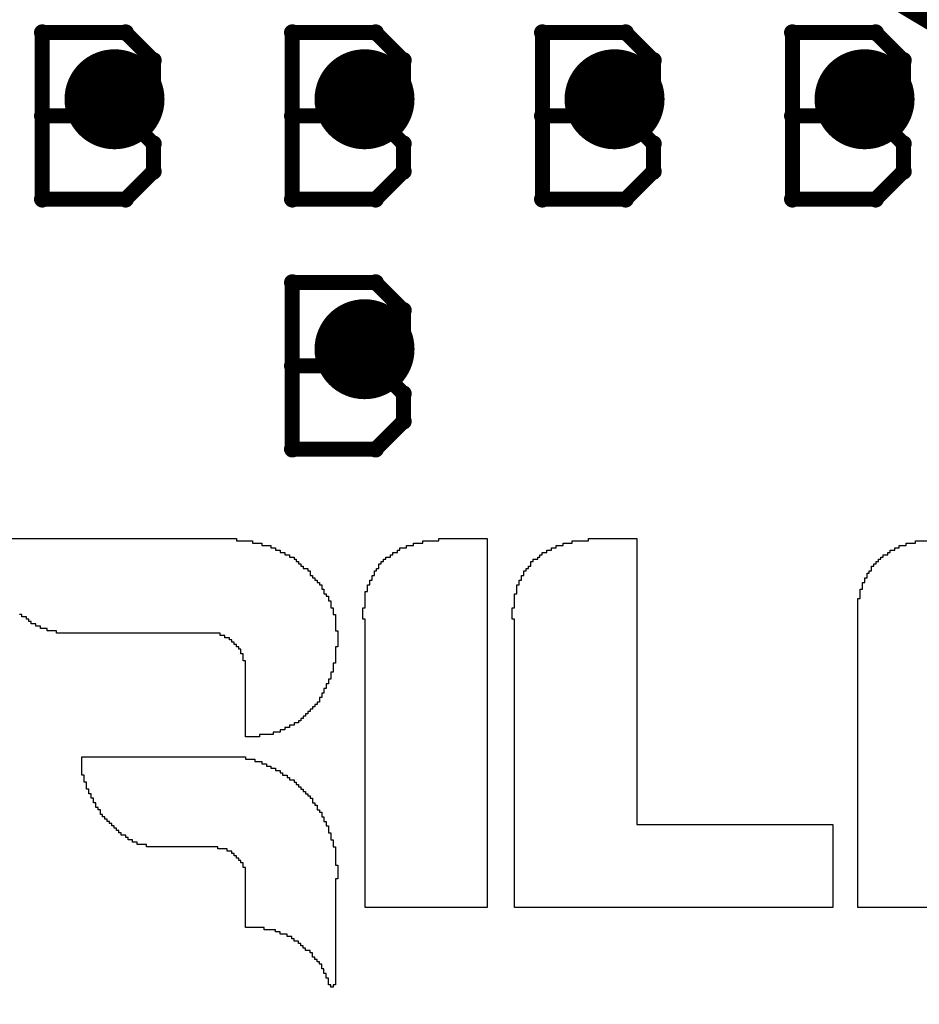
# Model space of a CAD drawing. Extents: x -1.5 to 9, y -3 to 5.
# Tile 42 of 256: x 0.531 to 0.711, y 0.769 to 0.966. Entities that reach past the tile are written whole.
import ezdxf

# ---------------------------------------------------------------- set-up
doc = ezdxf.new("R2010")
doc.units = 0
doc.layers.get('0').update_dxf_attribs({"linetype": 'CONTINUOUS'})
for name, color, linetype in [('qfn16-30-34-a_copper_signal_1', 1, 'CONTINUOUS'), ('qfn16-30-34-a_copper_signal_2', 1, 'CONTINUOUS'), ('qfn16-30-34-a_copper_signal_bot', 5, 'CONTINUOUS'), ('qfn16-30-34-a_copper_signal_top', 1, 'CONTINUOUS'), ('qfn16-30-34-a_drawing_1', 1, 'CONTINUOUS'), ('qfn16-30-34-a_drillmap_1', 1, 'CONTINUOUS'), ('qfn16-30-34-a_legend_top', 2, 'CONTINUOUS'), ('qfn16-30-34-a_mechanical_19', 1, 'CONTINUOUS'), ('qfn16-30-34-a_pth_drill', 1, 'CONTINUOUS')]:
    doc.layers.add(name, color=color, linetype=linetype)

# ---------------------------------------------------------------- blocks, each defined once
blk = doc.blocks.new('D29')
at = {"const_width": 0.01}
blk.add_lwpolyline([(-0.005, 0, 1), (0.005, 0, 1)], format="xyb", close=True, dxfattribs=at)
blk = doc.blocks.new('D64')
at = {"const_width": 0.005}
blk.add_lwpolyline([(-0.0025, 0, 1), (0.0025, 0, 1)], format="xyb", close=True, dxfattribs=at)
blk = doc.blocks.new('D69')
at = {"const_width": 0.001667}
blk.add_lwpolyline([(-0.000833, 0, 1), (0.000833, 0, 1)], format="xyb", close=True, dxfattribs=at)
blk = doc.blocks.new('D44')
at = {"const_width": 0.0025}
blk.add_lwpolyline([(-0.00125, 0, 1), (0.00125, 0, 1)], format="xyb", close=True, dxfattribs=at)

msp = doc.modelspace()

# ---------------------------------------------------------------- linework, layer by layer
at = {"layer": 'qfn16-30-34-a_drawing_1', "color": 1, "const_width": 0.003}
for points in [[(0.535559, 0.963328), (0.535559, 0.930006)], [(0.552221, 0.963328), (0.535559, 0.963328)], [(0.557774, 0.957774), (0.552221, 0.963328)], [(0.585559, 0.963328), (0.585559, 0.930006)], [(0.602221, 0.963328), (0.585559, 0.963328)], [(0.607774, 0.957774), (0.602221, 0.963328)], [(0.635559, 0.963328), (0.635559, 0.930006)], [(0.652221, 0.963328), (0.635559, 0.963328)], [(0.657774, 0.957774), (0.652221, 0.963328)], [(0.685559, 0.963328), (0.685559, 0.930006)], [(0.702221, 0.963328), (0.685559, 0.963328)], [(0.707774, 0.957774), (0.702221, 0.963328)], [(0.557774, 0.952221), (0.557774, 0.957774)], [(0.607774, 0.952221), (0.607774, 0.957774)], [(0.657774, 0.952221), (0.657774, 0.957774)], [(0.707774, 0.952221), (0.707774, 0.957774)], [(0.552221, 0.946667), (0.557774, 0.952221)], [(0.602221, 0.946667), (0.607774, 0.952221)], [(0.652221, 0.946667), (0.657774, 0.952221)], [(0.702221, 0.946667), (0.707774, 0.952221)], [(0.552221, 0.946667), (0.535559, 0.946667)], [(0.535559, 0.946667), (0.552221, 0.946667)], [(0.557774, 0.941113), (0.552221, 0.946667)], [(0.602221, 0.946667), (0.585559, 0.946667)], [(0.585559, 0.946667), (0.602221, 0.946667)], [(0.607774, 0.941113), (0.602221, 0.946667)], [(0.652221, 0.946667), (0.635559, 0.946667)], [(0.635559, 0.946667), (0.652221, 0.946667)], [(0.657774, 0.941113), (0.652221, 0.946667)], [(0.702221, 0.946667), (0.685559, 0.946667)], [(0.685559, 0.946667), (0.702221, 0.946667)], [(0.707774, 0.941113), (0.702221, 0.946667)], [(0.557774, 0.935559), (0.557774, 0.941113)], [(0.607774, 0.935559), (0.607774, 0.941113)], [(0.657774, 0.935559), (0.657774, 0.941113)], [(0.707774, 0.935559), (0.707774, 0.941113)], [(0.552221, 0.930006), (0.557774, 0.935559)], [(0.602221, 0.930006), (0.607774, 0.935559)], [(0.652221, 0.930006), (0.657774, 0.935559)], [(0.702221, 0.930006), (0.707774, 0.935559)], [(0.535559, 0.930006), (0.552221, 0.930006)], [(0.585559, 0.930006), (0.602221, 0.930006)], [(0.635559, 0.930006), (0.652221, 0.930006)], [(0.685559, 0.930006), (0.702221, 0.930006)], [(0.585559, 0.913328), (0.585559, 0.880006)], [(0.602221, 0.913328), (0.585559, 0.913328)], [(0.607774, 0.907774), (0.602221, 0.913328)], [(0.607774, 0.902221), (0.607774, 0.907774)], [(0.602221, 0.896667), (0.607774, 0.902221)], [(0.602221, 0.896667), (0.585559, 0.896667)], [(0.585559, 0.896667), (0.602221, 0.896667)], [(0.607774, 0.891113), (0.602221, 0.896667)], [(0.607774, 0.885559), (0.607774, 0.891113)], [(0.602221, 0.880006), (0.607774, 0.885559)], [(0.585559, 0.880006), (0.602221, 0.880006)]]:
    msp.add_lwpolyline(points, dxfattribs=at)
at = {"layer": 'qfn16-30-34-a_drillmap_1', "color": 1, "const_width": 0.005}
for points in [[(0.55, 0.945), (0.55, 0.955)], [(0.6, 0.945), (0.6, 0.955)], [(0.65, 0.945), (0.65, 0.955)], [(0.7, 0.945), (0.7, 0.955)], [(0.545, 0.95), (0.555, 0.95)], [(0.595, 0.95), (0.605, 0.95)], [(0.645, 0.95), (0.655, 0.95)], [(0.695, 0.95), (0.705, 0.95)], [(0.6, 0.895), (0.6, 0.905)], [(0.595, 0.9), (0.605, 0.9)]]:
    msp.add_lwpolyline(points, dxfattribs=at)
at = {"layer": 'qfn16-30-34-a_legend_top', "color": 2}
for points in [[(0.52457, 0.862118), (0.574368, 0.862118)], [(0.574368, 0.862118), (0.574368, 0.861657), (0.577596, 0.861657), (0.577596, 0.861196), (0.57944, 0.861196), (0.57944, 0.860735), (0.581285, 0.860735), (0.581285, 0.860274), (0.582207, 0.860274), (0.582207, 0.859813), (0.583129, 0.859813), (0.583129, 0.859352), (0.584051, 0.859352), (0.584051, 0.85889), (0.584974, 0.85889), (0.584973, 0.858429), (0.585896, 0.858429), (0.585896, 0.857968), (0.586357, 0.857968), (0.586357, 0.857507), (0.586818, 0.857507), (0.586818, 0.857046), (0.587279, 0.857046), (0.587279, 0.856585), (0.58774, 0.856585), (0.58774, 0.856124), (0.588662, 0.856124), (0.588662, 0.855663), (0.589123, 0.855663), (0.589123, 0.855202), (0.589123, 0.854741), (0.589585, 0.854741), (0.589585, 0.854279), (0.590046, 0.854279), (0.590046, 0.853818), (0.590507, 0.853818), (0.590507, 0.853357), (0.590968, 0.853357), (0.590968, 0.852896), (0.591429, 0.852896), (0.591429, 0.852435), (0.591429, 0.851974), (0.59189, 0.851974), (0.59189, 0.851513), (0.59189, 0.851052), (0.592351, 0.851052), (0.592351, 0.850591), (0.592812, 0.850591), (0.592812, 0.85013), (0.592812, 0.849669), (0.593273, 0.849669), (0.593273, 0.849207), (0.593273, 0.848746), (0.593273, 0.848285), (0.593734, 0.848285), (0.593734, 0.847824), (0.593734, 0.847363), (0.593734, 0.846902), (0.594195, 0.846902), (0.594195, 0.846441), (0.594195, 0.84598), (0.594195, 0.845519), (0.594195, 0.845058), (0.594195, 0.844596), (0.594195, 0.844135), (0.594195, 0.843674), (0.594657, 0.843674), (0.594657, 0.843213), (0.594657, 0.842752), (0.594657, 0.842291), (0.594657, 0.84183), (0.594657, 0.841369), (0.594657, 0.840908), (0.594657, 0.840447), (0.594195, 0.840447), (0.594195, 0.839986), (0.594195, 0.839524), (0.594195, 0.839063), (0.594195, 0.838602), (0.594195, 0.838141), (0.594195, 0.83768), (0.594195, 0.837219), (0.593734, 0.837219), (0.593734, 0.836758), (0.593734, 0.836297), (0.593734, 0.835836), (0.593734, 0.835375), (0.593273, 0.835375), (0.593273, 0.834913), (0.593273, 0.834452), (0.593273, 0.833991), (0.592812, 0.833991), (0.592812, 0.83353), (0.592812, 0.833069), (0.592351, 0.833069), (0.592351, 0.832608), (0.592351, 0.832147), (0.59189, 0.832147), (0.59189, 0.831686), (0.59189, 0.831225), (0.591429, 0.831225), (0.591429, 0.830764), (0.591429, 0.830303), (0.590968, 0.830303), (0.590968, 0.829841), (0.590968, 0.82938), (0.590507, 0.82938), (0.590507, 0.828919), (0.590046, 0.828919), (0.590046, 0.828458), (0.589585, 0.828458), (0.589585, 0.827997), (0.589123, 0.827997), (0.589123, 0.827536), (0.588662, 0.827536), (0.588662, 0.827075), (0.588201, 0.827075), (0.588201, 0.826614), (0.58774, 0.826614), (0.58774, 0.826153), (0.587279, 0.826153), (0.587279, 0.825692), (0.586818, 0.825692), (0.586818, 0.82523), (0.585896, 0.82523), (0.585896, 0.824769), (0.584973, 0.824769), (0.584974, 0.824308), (0.584051, 0.824308), (0.584051, 0.823847), (0.583129, 0.823847), (0.583129, 0.823386), (0.581746, 0.823386), (0.581746, 0.822925), (0.578979, 0.822925), (0.578979, 0.822464), (0.576213, 0.822464), (0.576213, 0.822925), (0.576213, 0.823386), (0.576213, 0.823847), (0.576213, 0.824308), (0.576213, 0.824769), (0.576213, 0.82523), (0.576213, 0.825692), (0.576213, 0.826153), (0.576213, 0.826614), (0.576213, 0.827075), (0.576213, 0.827536), (0.576213, 0.827997), (0.576213, 0.828458), (0.576213, 0.828919), (0.576213, 0.82938), (0.576213, 0.829841), (0.576213, 0.830303), (0.576213, 0.830764), (0.576213, 0.831225), (0.576213, 0.831686), (0.576213, 0.832147), (0.576213, 0.832608), (0.576213, 0.833069), (0.576213, 0.83353), (0.576213, 0.833991), (0.576213, 0.834452), (0.576213, 0.834913), (0.576213, 0.835375), (0.576213, 0.835836), (0.576213, 0.836297), (0.576213, 0.836758), (0.576213, 0.837219), (0.576213, 0.83768), (0.575752, 0.83768), (0.575752, 0.838141), (0.575752, 0.838602), (0.575752, 0.839063), (0.57529, 0.839063), (0.57529, 0.839524), (0.57529, 0.839986), (0.574829, 0.839986), (0.574829, 0.840447), (0.574368, 0.840447), (0.574368, 0.840908), (0.573907, 0.840908), (0.573907, 0.841369), (0.573446, 0.841369), (0.573446, 0.84183), (0.572985, 0.84183), (0.572985, 0.842291), (0.572063, 0.842291), (0.572063, 0.842752), (0.571141, 0.842752), (0.571141, 0.843213), (0.538403, 0.843213), (0.538403, 0.843674), (0.536558, 0.843674), (0.536558, 0.844135), (0.535175, 0.844135), (0.535175, 0.844596), (0.534253, 0.844596), (0.534253, 0.845058), (0.533331, 0.845058), (0.533331, 0.845519), (0.53287, 0.845519), (0.53287, 0.84598), (0.532409, 0.84598), (0.532409, 0.846441), (0.531486, 0.846441), (0.531486, 0.846902), (0.531025, 0.846902)], [(0.624555, 0.862118), (0.624555, 0.861657), (0.624555, 0.861196), (0.624555, 0.860735), (0.624555, 0.860274), (0.624555, 0.859813), (0.624555, 0.859352), (0.624555, 0.85889), (0.624555, 0.858429), (0.624555, 0.857968), (0.624555, 0.857507), (0.624555, 0.857046), (0.624555, 0.856585), (0.624555, 0.856124), (0.624555, 0.855663), (0.624555, 0.855202), (0.624555, 0.854741), (0.624555, 0.854279), (0.624555, 0.853818), (0.624555, 0.853357), (0.624555, 0.852896), (0.624555, 0.852435), (0.624555, 0.851974), (0.624555, 0.851513), (0.624555, 0.851052), (0.624555, 0.850591), (0.624555, 0.85013), (0.624555, 0.849669), (0.624555, 0.849207), (0.624555, 0.848746), (0.624555, 0.848285), (0.624555, 0.847824), (0.624555, 0.847363), (0.624555, 0.846902), (0.624555, 0.846441), (0.624555, 0.84598), (0.624555, 0.845519), (0.624555, 0.845058), (0.624555, 0.844596), (0.624555, 0.844135), (0.624555, 0.843674), (0.624555, 0.843213), (0.624555, 0.842752), (0.624555, 0.842291), (0.624555, 0.84183), (0.624555, 0.841369), (0.624555, 0.840908), (0.624555, 0.840447), (0.624555, 0.839986), (0.624555, 0.839524), (0.624555, 0.839063), (0.624555, 0.838602), (0.624555, 0.838141), (0.624555, 0.83768), (0.624555, 0.837219), (0.624555, 0.836758), (0.624555, 0.836297), (0.624555, 0.835836), (0.624555, 0.835375), (0.624555, 0.834913), (0.624555, 0.834452), (0.624555, 0.833991), (0.624555, 0.83353), (0.624555, 0.833069), (0.624555, 0.832608), (0.624555, 0.832147), (0.624555, 0.831686), (0.624555, 0.831225), (0.624555, 0.830764), (0.624555, 0.830303), (0.624555, 0.829841), (0.624555, 0.82938), (0.624555, 0.828919), (0.624555, 0.828458), (0.624555, 0.827997), (0.624555, 0.827536), (0.624555, 0.827075), (0.624555, 0.826614), (0.624555, 0.826153), (0.624555, 0.825692), (0.624555, 0.825231), (0.624555, 0.824769), (0.624555, 0.824308), (0.624555, 0.823847), (0.624555, 0.823386), (0.624555, 0.822925), (0.624555, 0.822464), (0.624555, 0.822003), (0.624555, 0.821542), (0.624555, 0.821081), (0.624555, 0.82062), (0.624555, 0.820159), (0.624555, 0.819697), (0.624555, 0.819236), (0.624555, 0.818775), (0.624555, 0.818314), (0.624555, 0.817853), (0.624555, 0.817392), (0.624555, 0.816931), (0.624555, 0.81647), (0.624555, 0.816009), (0.624555, 0.815548), (0.624555, 0.815086), (0.624555, 0.814625), (0.624555, 0.814164), (0.624555, 0.813703), (0.624555, 0.813242), (0.624555, 0.812781), (0.624555, 0.81232), (0.624555, 0.811859), (0.624555, 0.811398), (0.624555, 0.810937), (0.624555, 0.810476), (0.624555, 0.810014), (0.624555, 0.809553), (0.624555, 0.809092), (0.624555, 0.808631), (0.624555, 0.80817), (0.624555, 0.807709), (0.624555, 0.807248), (0.624555, 0.806787), (0.624555, 0.806326), (0.624555, 0.805865), (0.624555, 0.805403), (0.624555, 0.804942), (0.624555, 0.804481), (0.624555, 0.80402), (0.624555, 0.803559), (0.624555, 0.803098), (0.624555, 0.802637), (0.624555, 0.802176), (0.624555, 0.801715), (0.624555, 0.801254), (0.624555, 0.800793), (0.624555, 0.800331), (0.624555, 0.79987), (0.624555, 0.799409), (0.624555, 0.798948), (0.624555, 0.798487), (0.624555, 0.798026), (0.624555, 0.797565), (0.624555, 0.797104), (0.624555, 0.796643), (0.624555, 0.796182), (0.624555, 0.795721), (0.624555, 0.795259), (0.624555, 0.794798), (0.624555, 0.794337), (0.624555, 0.793876), (0.624555, 0.793415), (0.624555, 0.792954), (0.624555, 0.792493), (0.624555, 0.792032), (0.624555, 0.791571), (0.624555, 0.79111), (0.624555, 0.790648), (0.624555, 0.790187), (0.624555, 0.789726), (0.624555, 0.789265), (0.624555, 0.788804), (0.624555, 0.788343), (0.600117, 0.788343), (0.600117, 0.788804), (0.600117, 0.789265), (0.600117, 0.789726), (0.600117, 0.790187), (0.600117, 0.790648), (0.600117, 0.79111), (0.600117, 0.791571), (0.600117, 0.792032), (0.600117, 0.792493), (0.600117, 0.792954), (0.600117, 0.793415), (0.600117, 0.793876), (0.600117, 0.794337), (0.600117, 0.794798), (0.600117, 0.795259), (0.600117, 0.795721), (0.600117, 0.796182), (0.600117, 0.796643), (0.600117, 0.797104), (0.600117, 0.797565), (0.600117, 0.798026), (0.600117, 0.798487), (0.600117, 0.798948), (0.600117, 0.799409), (0.600117, 0.79987), (0.600117, 0.800331), (0.600117, 0.800793), (0.600117, 0.801254), (0.600117, 0.801715), (0.600117, 0.802176), (0.600117, 0.802637), (0.600117, 0.803098), (0.600117, 0.803559), (0.600117, 0.80402), (0.600117, 0.804481), (0.600117, 0.804942), (0.600117, 0.805404), (0.600117, 0.805865), (0.600117, 0.806326), (0.600117, 0.806787), (0.600117, 0.807248), (0.600117, 0.807709), (0.600117, 0.80817), (0.600117, 0.808631), (0.600117, 0.809092), (0.600117, 0.809553), (0.600117, 0.810014), (0.600117, 0.810476), (0.600117, 0.810937), (0.600117, 0.811398), (0.600117, 0.811859), (0.600117, 0.81232), (0.600117, 0.812781), (0.600117, 0.813242), (0.600117, 0.813703), (0.600117, 0.814164), (0.600117, 0.814625), (0.600117, 0.815086), (0.600117, 0.815548), (0.600117, 0.816009), (0.600117, 0.81647), (0.600117, 0.816931), (0.600117, 0.817392), (0.600117, 0.817853), (0.600117, 0.818314), (0.600117, 0.818775), (0.600117, 0.819236), (0.600117, 0.819697), (0.600117, 0.820159), (0.600117, 0.82062), (0.600117, 0.821081), (0.600117, 0.821542), (0.600117, 0.822003), (0.600117, 0.822464), (0.600117, 0.822925), (0.600117, 0.823386), (0.600117, 0.823847), (0.600117, 0.824308), (0.600117, 0.824769), (0.600117, 0.82523), (0.600117, 0.825692), (0.600117, 0.826153), (0.600117, 0.826614), (0.600117, 0.827075), (0.600117, 0.827536), (0.600117, 0.827997), (0.600117, 0.828458), (0.600117, 0.828919), (0.600117, 0.82938), (0.600117, 0.829841), (0.600117, 0.830303), (0.600117, 0.830764), (0.600117, 0.831225), (0.600117, 0.831686), (0.600117, 0.832147), (0.600117, 0.832608), (0.600117, 0.833069), (0.600117, 0.83353), (0.600117, 0.833991), (0.600117, 0.834452), (0.600117, 0.834913), (0.600117, 0.835375), (0.600117, 0.835836), (0.600117, 0.836297), (0.600117, 0.836758), (0.600117, 0.837219), (0.600117, 0.83768), (0.600117, 0.838141), (0.600117, 0.838602), (0.600117, 0.839063), (0.600117, 0.839524), (0.600117, 0.839986), (0.600117, 0.840447), (0.600117, 0.840908), (0.600117, 0.841369), (0.600117, 0.84183), (0.600117, 0.842291), (0.600117, 0.842752), (0.600117, 0.843213), (0.600117, 0.843674), (0.600117, 0.844135), (0.600117, 0.844596), (0.600117, 0.845058), (0.600117, 0.845519), (0.600117, 0.84598), (0.599656, 0.84598), (0.599656, 0.846441), (0.599656, 0.846902), (0.599656, 0.847363), (0.599656, 0.847824), (0.599656, 0.848285), (0.600117, 0.848285), (0.600117, 0.848746), (0.600117, 0.849207), (0.600117, 0.849669), (0.600117, 0.85013), (0.600117, 0.850591), (0.600117, 0.851052), (0.600117, 0.851513), (0.600578, 0.851513), (0.600578, 0.851974), (0.600578, 0.852435), (0.600578, 0.852896), (0.601039, 0.852896), (0.601039, 0.853357), (0.601039, 0.853818), (0.601501, 0.853818), (0.601501, 0.854279), (0.601501, 0.854741), (0.601962, 0.854741), (0.601962, 0.855202), (0.601962, 0.855663), (0.602423, 0.855663), (0.602423, 0.856124), (0.602884, 0.856124), (0.602884, 0.856585), (0.602884, 0.857046), (0.603345, 0.857046), (0.603345, 0.857507), (0.603806, 0.857507), (0.603806, 0.857968), (0.604267, 0.857968), (0.604267, 0.858429), (0.605189, 0.858429), (0.605189, 0.85889), (0.60565, 0.85889), (0.60565, 0.859352), (0.606573, 0.859352), (0.606573, 0.859813), (0.607034, 0.859813), (0.607034, 0.860274), (0.608417, 0.860274), (0.608417, 0.860735), (0.6098, 0.860735), (0.6098, 0.861196), (0.611645, 0.861196), (0.611645, 0.861657), (0.614872, 0.861657), (0.614872, 0.862118), (0.624555, 0.862118)], [(0.654455, 0.861657), (0.654455, 0.861196), (0.654455, 0.860735), (0.654455, 0.860274), (0.654455, 0.859813), (0.654455, 0.859352), (0.654455, 0.85889), (0.654455, 0.858429), (0.654455, 0.857968), (0.654455, 0.857507), (0.654455, 0.857046), (0.654455, 0.856585), (0.654455, 0.856124), (0.654455, 0.855663), (0.654455, 0.855202), (0.654455, 0.854741), (0.654455, 0.854279), (0.654455, 0.853818), (0.654455, 0.853357), (0.654455, 0.852896), (0.654455, 0.852435), (0.654455, 0.851974), (0.654455, 0.851513), (0.654455, 0.851052), (0.654455, 0.850591), (0.654455, 0.85013), (0.654455, 0.849669), (0.654455, 0.849207), (0.654455, 0.848746), (0.654455, 0.848285), (0.654455, 0.847824), (0.654455, 0.847363), (0.654455, 0.846902), (0.654455, 0.846441), (0.654455, 0.84598), (0.654455, 0.845519), (0.654455, 0.845058), (0.654455, 0.844596), (0.654455, 0.844135), (0.654455, 0.843674), (0.654455, 0.843213), (0.654455, 0.842752), (0.654455, 0.842291), (0.654455, 0.84183), (0.654455, 0.841369), (0.654455, 0.840908), (0.654455, 0.840447), (0.654455, 0.839986), (0.654455, 0.839524), (0.654455, 0.839063), (0.654455, 0.838602), (0.654455, 0.838141), (0.654455, 0.83768), (0.654455, 0.837219), (0.654455, 0.836758), (0.654455, 0.836297), (0.654455, 0.835836), (0.654455, 0.835375), (0.654455, 0.834913), (0.654455, 0.834452), (0.654455, 0.833991), (0.654455, 0.83353), (0.654455, 0.833069), (0.654455, 0.832608), (0.654455, 0.832147), (0.654455, 0.831686), (0.654455, 0.831225), (0.654455, 0.830764), (0.654455, 0.830303), (0.654455, 0.829841), (0.654455, 0.82938), (0.654455, 0.828919), (0.654455, 0.828458), (0.654455, 0.827997), (0.654455, 0.827536), (0.654455, 0.827075), (0.654455, 0.826614), (0.654455, 0.826153), (0.654455, 0.825692), (0.654455, 0.825231), (0.654455, 0.824769), (0.654455, 0.824308), (0.654455, 0.823847), (0.654455, 0.823386), (0.654455, 0.822925), (0.654455, 0.822464), (0.654455, 0.822003), (0.654455, 0.821542), (0.654455, 0.821081), (0.654455, 0.82062), (0.654455, 0.820159), (0.654455, 0.819697), (0.654455, 0.819236), (0.654455, 0.818775), (0.654455, 0.818314), (0.654455, 0.817853), (0.654455, 0.817392), (0.654455, 0.816931), (0.654455, 0.81647), (0.654455, 0.816009), (0.654455, 0.815548), (0.654455, 0.815086), (0.654455, 0.814625), (0.654455, 0.814164), (0.654455, 0.813703), (0.654455, 0.813242), (0.654455, 0.812781), (0.654455, 0.81232), (0.654455, 0.811859), (0.654455, 0.811398), (0.654455, 0.810937), (0.654455, 0.810476), (0.654455, 0.810014), (0.654455, 0.809553), (0.654455, 0.809092), (0.654455, 0.808631), (0.654455, 0.80817), (0.654455, 0.807709), (0.654455, 0.807248), (0.654455, 0.806787), (0.654455, 0.806326), (0.654455, 0.805865), (0.654455, 0.805403), (0.654455, 0.804942), (0.693648, 0.804942), (0.693648, 0.804481), (0.693648, 0.80402), (0.693648, 0.803559), (0.693648, 0.803098), (0.693648, 0.802637), (0.693648, 0.802176), (0.693648, 0.801715), (0.693648, 0.801254), (0.693648, 0.800793), (0.693648, 0.800331), (0.693648, 0.79987), (0.693648, 0.799409), (0.693648, 0.798948), (0.693648, 0.798487), (0.693648, 0.798026), (0.693648, 0.797565), (0.693648, 0.797104), (0.693648, 0.796643), (0.693648, 0.796181), (0.693648, 0.795721), (0.693648, 0.795259), (0.693648, 0.794798), (0.693648, 0.794337), (0.693648, 0.793876), (0.693648, 0.793415), (0.693648, 0.792954), (0.693648, 0.792493), (0.693648, 0.792032), (0.693648, 0.791571), (0.693648, 0.79111), (0.693648, 0.790648), (0.693648, 0.790187), (0.693648, 0.789726), (0.693648, 0.789265), (0.693648, 0.788804), (0.693648, 0.788343), (0.630017, 0.788343), (0.630017, 0.788804), (0.630017, 0.789265), (0.630017, 0.789726), (0.630016, 0.790187), (0.630017, 0.790648), (0.630016, 0.79111), (0.630017, 0.791571), (0.630016, 0.792032), (0.630017, 0.792493), (0.630017, 0.792954), (0.630017, 0.793415), (0.630017, 0.793876), (0.630017, 0.794337), (0.630017, 0.794798), (0.630017, 0.795259), (0.630017, 0.795721), (0.630017, 0.796182), (0.630017, 0.796643), (0.630017, 0.797104), (0.630017, 0.797565), (0.630017, 0.798026), (0.630017, 0.798487), (0.630017, 0.798948), (0.630017, 0.799409), (0.630017, 0.79987), (0.630017, 0.800331), (0.630017, 0.800793), (0.630017, 0.801254), (0.630016, 0.801715), (0.630017, 0.802176), (0.630016, 0.802637), (0.630017, 0.803098), (0.630016, 0.803559), (0.630017, 0.80402), (0.630017, 0.804481), (0.630017, 0.804942), (0.630017, 0.805404), (0.630017, 0.805865), (0.630016, 0.806326), (0.630017, 0.806787), (0.630016, 0.807248), (0.630017, 0.807709), (0.630016, 0.80817), (0.630017, 0.808631), (0.630017, 0.809092), (0.630017, 0.809553), (0.630017, 0.810014), (0.630017, 0.810476), (0.630017, 0.810937), (0.630017, 0.811398), (0.630017, 0.811859), (0.630017, 0.81232), (0.630017, 0.812781), (0.630017, 0.813242), (0.630017, 0.813703), (0.630016, 0.814164), (0.630017, 0.814625), (0.630017, 0.815086), (0.630017, 0.815548), (0.630017, 0.816009), (0.630017, 0.81647), (0.630017, 0.816931), (0.630017, 0.817392), (0.630016, 0.817853), (0.630017, 0.818314), (0.630016, 0.818775), (0.630017, 0.819236), (0.630016, 0.819697), (0.630017, 0.820159), (0.630017, 0.82062), (0.630017, 0.821081), (0.630017, 0.821542), (0.630017, 0.822003), (0.630017, 0.822464), (0.630017, 0.822925), (0.630017, 0.823386), (0.630017, 0.823847), (0.630016, 0.824308), (0.630017, 0.824769), (0.630017, 0.82523), (0.630017, 0.825692), (0.630017, 0.826153), (0.630017, 0.826614), (0.630017, 0.827075), (0.630017, 0.827536), (0.630017, 0.827997), (0.630017, 0.828458), (0.630017, 0.828919), (0.630017, 0.82938), (0.630017, 0.829841), (0.630016, 0.830303), (0.630017, 0.830764), (0.630016, 0.831225), (0.630017, 0.831686), (0.630016, 0.832147), (0.630017, 0.832608), (0.630017, 0.833069), (0.630017, 0.83353), (0.630017, 0.833991), (0.630017, 0.834452), (0.630016, 0.834913), (0.630017, 0.835375), (0.630016, 0.835836), (0.630017, 0.836297), (0.630017, 0.836758), (0.630017, 0.837219), (0.630017, 0.83768), (0.630017, 0.838141), (0.630017, 0.838602), (0.630017, 0.839063), (0.630017, 0.839524), (0.630017, 0.839986), (0.630017, 0.840447), (0.630017, 0.840908), (0.630017, 0.841369), (0.630016, 0.84183), (0.630017, 0.842291), (0.630016, 0.842752), (0.630017, 0.843213), (0.630017, 0.843674), (0.630017, 0.844135), (0.630017, 0.844596), (0.630017, 0.845058), (0.630017, 0.845519), (0.630017, 0.84598), (0.629556, 0.84598), (0.629556, 0.846441), (0.629555, 0.846902), (0.629556, 0.847363), (0.629555, 0.847824), (0.629556, 0.848285), (0.630016, 0.848285), (0.630017, 0.848746), (0.630017, 0.849207), (0.630017, 0.849669), (0.630017, 0.85013), (0.630017, 0.850591), (0.630017, 0.851052), (0.630478, 0.851052), (0.630478, 0.851513), (0.630478, 0.851974), (0.630478, 0.852435), (0.630478, 0.852896), (0.630939, 0.852896), (0.630939, 0.853357), (0.630939, 0.853818), (0.6314, 0.853818), (0.6314, 0.854279), (0.6314, 0.854741), (0.631861, 0.854741), (0.631861, 0.855202), (0.631861, 0.855663), (0.632322, 0.855663), (0.632322, 0.856124), (0.632783, 0.856124), (0.632783, 0.856585), (0.633244, 0.856585), (0.633244, 0.857046), (0.633244, 0.857507), (0.633705, 0.857507), (0.633705, 0.857968), (0.634628, 0.857968), (0.634628, 0.858429), (0.635089, 0.858429), (0.635089, 0.85889), (0.63555, 0.85889), (0.63555, 0.859352), (0.636472, 0.859352), (0.636472, 0.859813), (0.637394, 0.859813), (0.637394, 0.860274), (0.638316, 0.860274), (0.638316, 0.860735), (0.6397, 0.860735), (0.6397, 0.861196), (0.641544, 0.861196), (0.641544, 0.861657), (0.644772, 0.861657), (0.644772, 0.862118), (0.654455, 0.862118), (0.654455, 0.861657)], [(0.762279, 0.788343), (0.698647, 0.788343), (0.698647, 0.788804), (0.698647, 0.789265), (0.698647, 0.789726), (0.698647, 0.790187), (0.698647, 0.790648), (0.698647, 0.79111), (0.698647, 0.791571), (0.698647, 0.792032), (0.698647, 0.792493), (0.698647, 0.792954), (0.698647, 0.793415), (0.698647, 0.793876), (0.698647, 0.794337), (0.698647, 0.794798), (0.698647, 0.795259), (0.698647, 0.795721), (0.698647, 0.796182), (0.698647, 0.796643), (0.698647, 0.797104), (0.698647, 0.797565), (0.698647, 0.798026), (0.698647, 0.798487), (0.698647, 0.798948), (0.698647, 0.799409), (0.698647, 0.79987), (0.698647, 0.800331), (0.698647, 0.800793), (0.698647, 0.801254), (0.698647, 0.801715), (0.698647, 0.802176), (0.698647, 0.802637), (0.698647, 0.803098), (0.698647, 0.803559), (0.698647, 0.80402), (0.698647, 0.804481), (0.698647, 0.804942), (0.698647, 0.805403), (0.698647, 0.805865), (0.698647, 0.806326), (0.698647, 0.806787), (0.698647, 0.807248), (0.698647, 0.807709), (0.698647, 0.80817), (0.698647, 0.808631), (0.698647, 0.809092), (0.698647, 0.809553), (0.698647, 0.810014), (0.698647, 0.810476), (0.698647, 0.810937), (0.698647, 0.811398), (0.698647, 0.811859), (0.698647, 0.81232), (0.698647, 0.812781), (0.698647, 0.813242), (0.698647, 0.813703), (0.698647, 0.814164), (0.698647, 0.814625), (0.698647, 0.815086), (0.698647, 0.815548), (0.698647, 0.816009), (0.698647, 0.81647), (0.698647, 0.816931), (0.698647, 0.817392), (0.698647, 0.817853), (0.698647, 0.818314), (0.698647, 0.818775), (0.698647, 0.819236), (0.698647, 0.819697), (0.698647, 0.820159), (0.698647, 0.82062), (0.698647, 0.821081), (0.698647, 0.821542), (0.698647, 0.822003), (0.698647, 0.822464), (0.698647, 0.822925), (0.698647, 0.823386), (0.698647, 0.823847), (0.698647, 0.824308), (0.698647, 0.824769), (0.698647, 0.825231), (0.698647, 0.825692), (0.698647, 0.826153), (0.698647, 0.826614), (0.698647, 0.827075), (0.698647, 0.827536), (0.698647, 0.827997), (0.698647, 0.828458), (0.698647, 0.828919), (0.698647, 0.82938), (0.698647, 0.829841), (0.698647, 0.830303), (0.698647, 0.830764), (0.698647, 0.831225), (0.698647, 0.831686), (0.698647, 0.832147), (0.698647, 0.832608), (0.698647, 0.833069), (0.698647, 0.83353), (0.698647, 0.833991), (0.698647, 0.834452), (0.698647, 0.834913), (0.698647, 0.835375), (0.698647, 0.835836), (0.698647, 0.836297), (0.698647, 0.836758), (0.698647, 0.837219), (0.698647, 0.83768), (0.698647, 0.838141), (0.698647, 0.838602), (0.698647, 0.839063), (0.698647, 0.839524), (0.698647, 0.839986), (0.698647, 0.840447), (0.698647, 0.840908), (0.698647, 0.841369), (0.698647, 0.84183), (0.698647, 0.842291), (0.698647, 0.842752), (0.698647, 0.843213), (0.698647, 0.843674), (0.698647, 0.844135), (0.698647, 0.844596), (0.698647, 0.845058), (0.698647, 0.845519), (0.698647, 0.84598), (0.698647, 0.846441), (0.698647, 0.846902), (0.698647, 0.847363), (0.698647, 0.847824), (0.698647, 0.848285), (0.698647, 0.848746), (0.698647, 0.849207), (0.698647, 0.849669), (0.698647, 0.85013), (0.699108, 0.85013), (0.699108, 0.850591), (0.699108, 0.851052), (0.699108, 0.851513), (0.699108, 0.851974), (0.699569, 0.851974), (0.699569, 0.852435), (0.699569, 0.852896), (0.699569, 0.853357), (0.700031, 0.853357), (0.700031, 0.853818), (0.700031, 0.854279), (0.700492, 0.854279), (0.700492, 0.854741), (0.700492, 0.855202), (0.700953, 0.855202), (0.700953, 0.855663), (0.701414, 0.855663), (0.701414, 0.856124), (0.701414, 0.856585), (0.701875, 0.856585), (0.701875, 0.857046), (0.702336, 0.857046), (0.702336, 0.857507), (0.702797, 0.857507), (0.702797, 0.857968), (0.703258, 0.857968), (0.703258, 0.858429), (0.703719, 0.858429), (0.703719, 0.85889), (0.704642, 0.85889), (0.704642, 0.859352), (0.705103, 0.859352), (0.705103, 0.859813), (0.706025, 0.859813), (0.706025, 0.860274), (0.706947, 0.860274), (0.706947, 0.860735), (0.70833, 0.860735), (0.70833, 0.861196), (0.710175, 0.861196), (0.710175, 0.861657), (0.713864, 0.861657)], [(0.576213, 0.818003), (0.578057, 0.818003), (0.578057, 0.817542), (0.57944, 0.817542), (0.57944, 0.817081), (0.580363, 0.817081), (0.580363, 0.81662), (0.581285, 0.81662), (0.581285, 0.816159), (0.582207, 0.816159), (0.582207, 0.815697), (0.583129, 0.815697), (0.583129, 0.815236), (0.58359, 0.815236), (0.58359, 0.814775), (0.584512, 0.814775), (0.584512, 0.814314), (0.584973, 0.814314), (0.584973, 0.813853), (0.585896, 0.813853), (0.585896, 0.813392), (0.586357, 0.813392), (0.586357, 0.812931), (0.586818, 0.812931), (0.586818, 0.81247), (0.587279, 0.81247), (0.587279, 0.812009), (0.58774, 0.812009), (0.58774, 0.811548), (0.588201, 0.811548), (0.588201, 0.811086), (0.588662, 0.811086), (0.588662, 0.810625), (0.589123, 0.810625), (0.589123, 0.810164), (0.589585, 0.810164), (0.589585, 0.809703), (0.589585, 0.809242), (0.590046, 0.809242), (0.590046, 0.808781), (0.590507, 0.808781), (0.590507, 0.80832), (0.590507, 0.807859), (0.590968, 0.807859), (0.590968, 0.807398), (0.591429, 0.807398), (0.591429, 0.806937), (0.591429, 0.806476), (0.59189, 0.806476), (0.59189, 0.806014), (0.59189, 0.805553), (0.592351, 0.805553), (0.592351, 0.805092), (0.592351, 0.804631), (0.592812, 0.804631), (0.592812, 0.80417), (0.592812, 0.803709), (0.592812, 0.803248), (0.593273, 0.803248), (0.593273, 0.802787), (0.593273, 0.802326), (0.593273, 0.801865), (0.593734, 0.801865), (0.593734, 0.801403), (0.593734, 0.800942), (0.593734, 0.800481), (0.594195, 0.800481), (0.594195, 0.80002), (0.594195, 0.799559), (0.594195, 0.799098), (0.594195, 0.798637), (0.594195, 0.798176), (0.594195, 0.797715), (0.594195, 0.797254), (0.594195, 0.796793), (0.594657, 0.796793), (0.594657, 0.796331), (0.594657, 0.79587), (0.594657, 0.795409), (0.594657, 0.794948), (0.594657, 0.794487), (0.594657, 0.794026), (0.594195, 0.794026), (0.594195, 0.793565), (0.594195, 0.793104), (0.594195, 0.792643), (0.594195, 0.792182), (0.594195, 0.791721), (0.594195, 0.791259), (0.594195, 0.790798), (0.594195, 0.790337), (0.594195, 0.789876), (0.594195, 0.789415), (0.594195, 0.788954), (0.594195, 0.788493), (0.594195, 0.788032), (0.594195, 0.787571), (0.594195, 0.78711), (0.594195, 0.786648), (0.594195, 0.786187), (0.594195, 0.785726), (0.594195, 0.785265), (0.594195, 0.784804), (0.594195, 0.784343), (0.594195, 0.783882), (0.594195, 0.783421), (0.594195, 0.78296), (0.594195, 0.782499), (0.594195, 0.782038), (0.594195, 0.781576), (0.594195, 0.781115), (0.594195, 0.780654), (0.594195, 0.780193), (0.594195, 0.779732), (0.594195, 0.779271), (0.594195, 0.77881), (0.594195, 0.778349), (0.594195, 0.777888), (0.594195, 0.777427), (0.594195, 0.776965), (0.594195, 0.776504), (0.594195, 0.776043), (0.594195, 0.775582), (0.594195, 0.775121), (0.594195, 0.77466), (0.594195, 0.774199), (0.594195, 0.773738), (0.594195, 0.773277), (0.594195, 0.772816), (0.593734, 0.772816), (0.593734, 0.772355), (0.593273, 0.772355), (0.593273, 0.772816), (0.592812, 0.772816), (0.592812, 0.773277), (0.592812, 0.773738), (0.592812, 0.774199), (0.592351, 0.774199), (0.592351, 0.77466), (0.592351, 0.775121), (0.59189, 0.775121), (0.59189, 0.775582), (0.59189, 0.776043), (0.591429, 0.776043), (0.591429, 0.776504), (0.591429, 0.776966), (0.590968, 0.776965), (0.590968, 0.777427), (0.590507, 0.777427), (0.590507, 0.777888), (0.590046, 0.777888), (0.590046, 0.778349), (0.589585, 0.778349), (0.589585, 0.77881), (0.589585, 0.779271), (0.589123, 0.779271), (0.589123, 0.779732), (0.588201, 0.779732), (0.588201, 0.780193), (0.58774, 0.780193), (0.58774, 0.780654), (0.587279, 0.780654), (0.587279, 0.781115), (0.586818, 0.781115), (0.586818, 0.781576), (0.585896, 0.781576), (0.585896, 0.782038), (0.585435, 0.782038), (0.585435, 0.782499), (0.584512, 0.782499), (0.584513, 0.78296), (0.583129, 0.78296), (0.583129, 0.783421), (0.582207, 0.783421), (0.582207, 0.783882), (0.579902, 0.783882), (0.579902, 0.784343), (0.576213, 0.784343), (0.576213, 0.784804), (0.576213, 0.785265), (0.576213, 0.785726), (0.576213, 0.786187), (0.576213, 0.786648), (0.576213, 0.78711), (0.576213, 0.787571), (0.576213, 0.788032), (0.576213, 0.788493), (0.576213, 0.788954), (0.576213, 0.789415), (0.576213, 0.789876), (0.576213, 0.790337), (0.576213, 0.790798), (0.576213, 0.791259), (0.576213, 0.791721), (0.576213, 0.792182), (0.576213, 0.792643), (0.576213, 0.793104), (0.576213, 0.793565), (0.576213, 0.794026), (0.576213, 0.794487), (0.576213, 0.794948), (0.576213, 0.795409), (0.576213, 0.79587), (0.576213, 0.796331), (0.575752, 0.796331), (0.575752, 0.796793), (0.575752, 0.797254), (0.57529, 0.797254), (0.57529, 0.797715), (0.574829, 0.797715), (0.574829, 0.798176), (0.574368, 0.798176), (0.574368, 0.798637), (0.573907, 0.798637), (0.573907, 0.799098), (0.573446, 0.799098), (0.573446, 0.799559), (0.572524, 0.799559), (0.572524, 0.80002), (0.57068, 0.80002), (0.57068, 0.800481), (0.556386, 0.800481), (0.556386, 0.800942), (0.554541, 0.800942), (0.554541, 0.801403), (0.553619, 0.801403), (0.553619, 0.801865), (0.552697, 0.801865), (0.552697, 0.802326), (0.552236, 0.802326), (0.552236, 0.802787), (0.551314, 0.802787), (0.551314, 0.803248), (0.550852, 0.803248), (0.550852, 0.803709), (0.550391, 0.803709), (0.550391, 0.80417), (0.54993, 0.80417), (0.54993, 0.804631), (0.549469, 0.804631), (0.549469, 0.805092), (0.549008, 0.805092), (0.549008, 0.805553), (0.548547, 0.805553), (0.548547, 0.806014), (0.548086, 0.806014), (0.548086, 0.806476), (0.547625, 0.806476), (0.547625, 0.806937), (0.547164, 0.806937), (0.547164, 0.807398), (0.547164, 0.807859), (0.546703, 0.807859), (0.546703, 0.80832), (0.546241, 0.80832), (0.546241, 0.808781), (0.546241, 0.809242), (0.54578, 0.809242), (0.54578, 0.809703), (0.54578, 0.810164), (0.545319, 0.810164), (0.545319, 0.810625), (0.545319, 0.811086), (0.544858, 0.811086), (0.544858, 0.811548), (0.544858, 0.812009), (0.544397, 0.812009), (0.544397, 0.81247), (0.544397, 0.812931), (0.544397, 0.813392), (0.543936, 0.813392), (0.543936, 0.813853), (0.543936, 0.814314), (0.543936, 0.814775), (0.543475, 0.814775), (0.543475, 0.815236), (0.543475, 0.815697), (0.543475, 0.816159), (0.543475, 0.81662), (0.543475, 0.817081), (0.543475, 0.817542), (0.543475, 0.818003), (0.543475, 0.818464), (0.576213, 0.818464), (0.576213, 0.818003)]]:
    msp.add_lwpolyline(points, dxfattribs=at)
at = {"layer": 'qfn16-30-34-a_mechanical_19', "color": 1, "const_width": 0.01}
msp.add_lwpolyline([(0.292212, 1.220472), (1.5, 0.5)], dxfattribs=at)

# ---------------------------------------------------------------- block references
at = {"layer": 'qfn16-30-34-a_copper_signal_1'}
for p in [(0.55, 0.95), (0.6, 0.95), (0.65, 0.95), (0.7, 0.95), (0.6, 0.9)]:
    msp.add_blockref('D29', p, dxfattribs=at)
at = {"layer": 'qfn16-30-34-a_copper_signal_2'}
for p in [(0.55, 0.95), (0.6, 0.95), (0.65, 0.95), (0.7, 0.95), (0.6, 0.9)]:
    msp.add_blockref('D29', p, dxfattribs=at)
at = {"layer": 'qfn16-30-34-a_copper_signal_bot'}
for p in [(0.55, 0.95), (0.6, 0.95), (0.65, 0.95), (0.7, 0.95), (0.6, 0.9)]:
    msp.add_blockref('D29', p, dxfattribs=at)
at = {"layer": 'qfn16-30-34-a_copper_signal_top'}
for p in [(0.55, 0.95), (0.6, 0.95), (0.65, 0.95), (0.7, 0.95), (0.6, 0.9)]:
    msp.add_blockref('D29', p, dxfattribs=at)
at = {"layer": 'qfn16-30-34-a_drawing_1'}
for p in [(0.535559, 0.963328), (0.535559, 0.963328), (0.552221, 0.963328), (0.585559, 0.963328), (0.585559, 0.963328), (0.602221, 0.963328), (0.635559, 0.963328), (0.635559, 0.963328), (0.652221, 0.963328), (0.685559, 0.963328), (0.685559, 0.963328), (0.702221, 0.963328), (0.557774, 0.957774), (0.607774, 0.957774), (0.657774, 0.957774), (0.707774, 0.957774), (0.557774, 0.952221), (0.607774, 0.952221), (0.657774, 0.952221), (0.707774, 0.952221), (0.535559, 0.946667), (0.552221, 0.946667), (0.552221, 0.946667), (0.585559, 0.946667), (0.602221, 0.946667), (0.602221, 0.946667), (0.635559, 0.946667), (0.652221, 0.946667), (0.652221, 0.946667), (0.685559, 0.946667), (0.702221, 0.946667), (0.702221, 0.946667), (0.557774, 0.941113), (0.607774, 0.941113), (0.657774, 0.941113), (0.707774, 0.941113), (0.557774, 0.935559), (0.607774, 0.935559), (0.657774, 0.935559), (0.707774, 0.935559), (0.535559, 0.930006), (0.552221, 0.930006), (0.585559, 0.930006), (0.602221, 0.930006), (0.635559, 0.930006), (0.652221, 0.930006), (0.685559, 0.930006), (0.702221, 0.930006), (0.585559, 0.913328), (0.585559, 0.913328), (0.602221, 0.913328), (0.607774, 0.907774), (0.607774, 0.902221), (0.585559, 0.896667), (0.602221, 0.896667), (0.602221, 0.896667), (0.607774, 0.891113), (0.607774, 0.885559), (0.585559, 0.880006), (0.602221, 0.880006)]:
    msp.add_blockref('D69', p, dxfattribs=at)
at = {"layer": 'qfn16-30-34-a_drillmap_1'}
for p in [(0.55, 0.955), (0.6, 0.955), (0.65, 0.955), (0.7, 0.955), (0.545, 0.95), (0.555, 0.95), (0.595, 0.95), (0.605, 0.95), (0.645, 0.95), (0.655, 0.95), (0.695, 0.95), (0.705, 0.95), (0.55, 0.945), (0.6, 0.945), (0.65, 0.945), (0.7, 0.945), (0.6, 0.905), (0.595, 0.9), (0.605, 0.9), (0.6, 0.895)]:
    msp.add_blockref('D44', p, dxfattribs=at)
at = {"layer": 'qfn16-30-34-a_pth_drill'}
for p in [(0.55, 0.95), (0.6, 0.95), (0.65, 0.95), (0.7, 0.95), (0.6, 0.9)]:
    msp.add_blockref('D64', p, dxfattribs=at)

doc.saveas('drawing.dxf')
